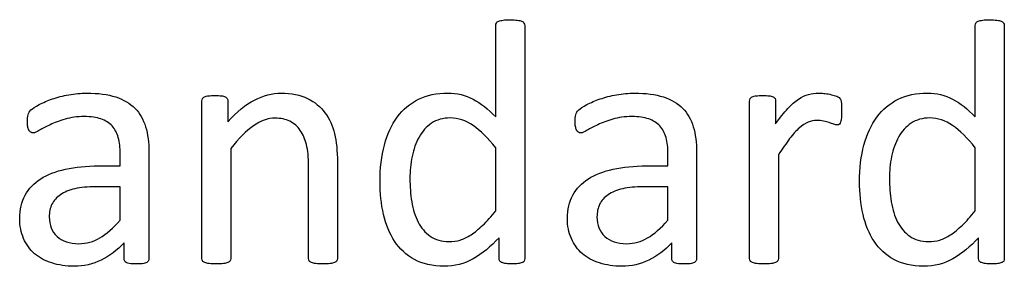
# Model space of a CAD drawing. Header units: inches. Extents: x 0 to 29700, y -16 to 21000.
# Tile 142 of 256: x 4371 to 4804, y 19072 to 19181. Entities that reach past the tile are written whole.
import ezdxf

# ---------------------------------------------------------------- set-up
doc = ezdxf.new("R2010")
doc.units = ezdxf.units.IN
doc.layers.add('1', color=7, linetype='Continuous', true_color=0xffffff)

msp = doc.modelspace()

# ---------------------------------------------------------------- linework, layer by layer
at = {"layer": '1', "color": 2, "linetype": 'Continuous', "lineweight": 25}
for points, knots in [([(4580.153, 19138.121), (4580.153, 19151.528), (4580.153, 19164.934), (4580.153, 19178.716), (4580.239, 19179.062), (4580.441, 19179.379)], [0, 0, 0, 0, 0.9727844, 0.9727844, 1, 1, 1, 1]), ([(4581.48, 19180.158), (4581.97, 19180.331), (4582.635, 19180.5), (4584.221, 19180.735), (4585.231, 19180.822), (4587.741, 19180.822), (4588.808, 19180.732), (4590.453, 19180.505), (4591.087, 19180.331), (4592.011, 19179.985), (4592.357, 19179.726), (4592.588, 19179.379)], [0, 0, 0, 0, 0.2001391, 0.2001391, 0.393276, 0.393276, 0.5909044, 0.5909044, 0.7954522, 0.7954522, 1, 1, 1, 1]), ([(4592.588, 19179.379), (4592.819, 19179.062), (4592.934, 19178.716), (4592.934, 19144.19), (4592.934, 19110.039), (4592.934, 19075.456), (4592.847, 19075.109), (4592.674, 19074.792)], [0, 0, 0, 0, 0.010729, 0.010729, 0.9876204, 0.9876204, 1, 1, 1, 1]), ([(4791.174, 19138.121), (4791.174, 19151.528), (4791.174, 19164.934), (4791.174, 19178.716), (4791.261, 19179.062), (4791.463, 19179.379)], [0, 0, 0, 0, 0.9727844, 0.9727844, 1, 1, 1, 1]), ([(4792.501, 19180.158), (4792.992, 19180.331), (4793.656, 19180.5), (4795.242, 19180.735), (4796.252, 19180.822), (4798.762, 19180.822), (4799.829, 19180.732), (4801.474, 19180.505), (4802.109, 19180.331), (4803.032, 19179.985), (4803.378, 19179.726), (4803.609, 19179.379)], [0, 0, 0, 0, 0.2001391, 0.2001391, 0.393276, 0.393276, 0.5909044, 0.5909044, 0.7954522, 0.7954522, 1, 1, 1, 1]), ([(4803.609, 19179.379), (4803.84, 19179.062), (4803.955, 19178.716), (4803.955, 19144.19), (4803.955, 19110.039), (4803.955, 19075.456), (4803.869, 19075.109), (4803.696, 19074.792)], [0, 0, 0, 0, 0.010729, 0.010729, 0.9876204, 0.9876204, 1, 1, 1, 1]), ([(4375.623, 19141.18), (4376.315, 19141.872), (4377.521, 19142.663), (4380.903, 19144.44), (4382.865, 19145.248), (4387.25, 19146.748), (4389.675, 19147.349), (4394.896, 19148.335), (4397.55, 19148.566), (4405.196, 19148.566), (4409.408, 19148.018), (4416.39, 19145.767), (4419.218, 19144.094), (4421.382, 19141.93)], [0, 0, 0, 0, 0.1281972, 0.1281972, 0.2581168, 0.2581168, 0.3880364, 0.3880364, 0.5165767, 0.5165767, 0.7582883, 0.7582883, 1, 1, 1, 1]), ([(4451.07, 19146.142), (4451.214, 19146.431), (4451.532, 19146.69), (4452.455, 19147.152), (4453.032, 19147.296), (4454.475, 19147.469), (4455.427, 19147.498), (4457.735, 19147.498), (4458.687, 19147.466), (4460.158, 19147.296), (4460.736, 19147.152), (4461.139, 19146.921)], [0, 0, 0, 0, 0.2024309, 0.2024309, 0.4048617, 0.4048617, 0.6072926, 0.6072926, 0.7998488, 0.7998488, 1, 1, 1, 1]), ([(4462.293, 19135.958), (4466.188, 19140.314), (4470.077, 19143.528), (4477.845, 19147.556), (4481.74, 19148.566), (4490.309, 19148.566), (4494.203, 19147.787), (4500.493, 19144.671), (4503.056, 19142.561), (4506.956, 19137.342), (4508.368, 19134.291), (4510.043, 19127.244), (4510.476, 19123.032), (4510.476, 19104.048), (4510.476, 19089.968), (4510.476, 19075.456), (4510.36, 19075.109), (4510.158, 19074.85)], [0, 0, 0, 0, 0.0976134, 0.0976134, 0.1957995, 0.1957995, 0.3104695, 0.3104695, 0.4251394, 0.4251394, 0.5412396, 0.5412396, 0.6571226, 0.6571226, 0.989775, 0.989775, 1, 1, 1, 1]), ([(4581.624, 19085.034), (4577.989, 19081.082), (4574.197, 19078.016), (4566.362, 19073.58), (4562.063, 19072.484), (4552.311, 19072.484), (4547.989, 19073.475), (4540.799, 19077.417), (4537.892, 19080.105), (4533.413, 19086.823), (4531.776, 19090.742), (4529.749, 19099.835), (4529.229, 19104.625), (4529.229, 19115.588), (4529.891, 19120.976), (4532.432, 19130.562), (4534.336, 19134.659), (4539.356, 19141.411), (4542.472, 19144.036), (4549.916, 19147.671), (4554.215, 19148.566), (4563.13, 19148.566), (4566.818, 19147.69), (4573.546, 19144.151), (4576.864, 19141.555), (4580.153, 19138.121)], [0, 0, 0, 0, 0.0736781, 0.0736781, 0.147588, 0.147588, 0.2278852, 0.2278852, 0.3074186, 0.3074186, 0.387744, 0.387744, 0.4674768, 0.4674768, 0.5618732, 0.5618732, 0.6561274, 0.6561274, 0.7503816, 0.7503816, 0.8446359, 0.8446359, 0.9227163, 0.9227163, 1, 1, 1, 1]), ([(4616.65, 19141.18), (4617.343, 19141.872), (4618.548, 19142.663), (4621.93, 19144.44), (4623.892, 19145.248), (4628.277, 19146.748), (4630.702, 19147.349), (4635.923, 19148.335), (4638.577, 19148.566), (4646.223, 19148.566), (4650.435, 19148.018), (4657.418, 19145.767), (4660.245, 19144.094), (4662.409, 19141.93)], [0, 0, 0, 0, 0.1281972, 0.1281972, 0.2581168, 0.2581168, 0.3880364, 0.3880364, 0.5165767, 0.5165767, 0.7582883, 0.7582883, 1, 1, 1, 1]), ([(4692.097, 19146.142), (4692.242, 19146.431), (4692.559, 19146.69), (4693.482, 19147.152), (4694.059, 19147.296), (4695.502, 19147.469), (4696.454, 19147.498), (4698.762, 19147.498), (4699.714, 19147.466), (4701.186, 19147.296), (4701.763, 19147.152), (4702.167, 19146.921)], [0, 0, 0, 0, 0.2024309, 0.2024309, 0.4048617, 0.4048617, 0.6072926, 0.6072926, 0.7998488, 0.7998488, 1, 1, 1, 1]), ([(4717.833, 19147.989), (4719.304, 19148.393), (4720.776, 19148.566), (4722.911, 19148.566), (4723.69, 19148.537), (4724.527, 19148.45)], [0, 0, 0, 0, 0.6891892, 0.6891892, 1, 1, 1, 1]), ([(4724.527, 19148.45), (4725.363, 19148.393), (4726.258, 19148.248), (4728.104, 19147.844), (4728.941, 19147.614), (4729.691, 19147.354)], [0, 0, 0, 0, 0.5, 0.5, 1, 1, 1, 1]), ([(4792.645, 19085.034), (4789.01, 19081.082), (4785.218, 19078.016), (4777.383, 19073.58), (4773.084, 19072.484), (4763.332, 19072.484), (4759.01, 19073.475), (4751.82, 19077.417), (4748.913, 19080.105), (4744.434, 19086.823), (4742.797, 19090.742), (4740.77, 19099.835), (4740.251, 19104.625), (4740.251, 19115.588), (4740.912, 19120.976), (4743.453, 19130.562), (4745.358, 19134.659), (4750.378, 19141.411), (4753.494, 19144.036), (4760.937, 19147.671), (4765.236, 19148.566), (4774.152, 19148.566), (4777.839, 19147.69), (4784.567, 19144.151), (4787.885, 19141.555), (4791.174, 19138.121)], [0, 0, 0, 0, 0.0736781, 0.0736781, 0.147588, 0.147588, 0.2278852, 0.2278852, 0.3074186, 0.3074186, 0.387744, 0.387744, 0.4674768, 0.4674768, 0.5618732, 0.5618732, 0.6561274, 0.6561274, 0.7503816, 0.7503816, 0.8446359, 0.8446359, 0.9227163, 0.9227163, 1, 1, 1, 1]), ([(4451.099, 19074.85), (4450.926, 19075.109), (4450.839, 19075.456), (4450.839, 19098.96), (4450.839, 19122.032), (4450.839, 19145.536), (4450.926, 19145.883), (4451.07, 19146.142)], [0, 0, 0, 0, 0.0180796, 0.0180796, 0.9819204, 0.9819204, 1, 1, 1, 1]), ([(4462.034, 19146.142), (4462.207, 19145.883), (4462.293, 19145.536), (4462.293, 19142.055), (4462.293, 19139.006), (4462.293, 19135.958)], [0, 0, 0, 0, 0.1243094, 0.1243094, 1, 1, 1, 1]), ([(4692.126, 19074.85), (4691.953, 19075.109), (4691.866, 19075.456), (4691.866, 19098.96), (4691.866, 19122.032), (4691.866, 19145.536), (4691.953, 19145.883), (4692.097, 19146.142)], [0, 0, 0, 0, 0.0180796, 0.0180796, 0.9819204, 0.9819204, 1, 1, 1, 1]), ([(4703.061, 19146.142), (4703.234, 19145.883), (4703.321, 19145.536), (4703.321, 19141.747), (4703.321, 19138.391), (4703.321, 19135.034)], [0, 0, 0, 0, 0.1142132, 0.1142132, 1, 1, 1, 1]), ([(4703.321, 19135.034), (4705.225, 19137.804), (4707.014, 19140.054), (4710.332, 19143.546), (4711.918, 19144.93), (4713.419, 19145.911)], [0, 0, 0, 0, 0.5042346, 0.5042346, 1, 1, 1, 1]), ([(4731.884, 19145.854), (4731.97, 19145.623), (4732.057, 19145.306), (4732.23, 19144.613), (4732.259, 19144.065), (4732.317, 19142.68), (4732.345, 19141.757), (4732.345, 19139.449), (4732.317, 19138.497), (4732.259, 19137.718)], [0, 0, 0, 0, 0.2530864, 0.2530864, 0.5061728, 0.5061728, 0.7592593, 0.7592593, 1, 1, 1, 1]), ([(4375.508, 19131.428), (4375.219, 19131.63), (4374.931, 19131.947), (4374.469, 19132.755), (4374.32, 19133.273), (4374.094, 19134.573), (4374.065, 19135.265), (4374.065, 19137.314), (4374.152, 19138.323), (4374.498, 19139.824), (4374.931, 19140.516), (4375.623, 19141.18)], [0, 0, 0, 0, 0.1551158, 0.1551158, 0.3102316, 0.3102316, 0.4721772, 0.4721772, 0.7360886, 0.7360886, 1, 1, 1, 1]), ([(4421.382, 19141.93), (4423.517, 19139.737), (4425.075, 19137.025), (4427.037, 19130.562), (4427.527, 19126.812), (4427.527, 19106.942), (4427.527, 19091.372), (4427.527, 19075.196), (4427.325, 19074.734), (4426.921, 19074.417)], [0, 0, 0, 0, 0.1735248, 0.1735248, 0.3470497, 0.3470497, 0.9755435, 0.9755435, 1, 1, 1, 1]), ([(4616.535, 19131.428), (4616.246, 19131.63), (4615.958, 19131.947), (4615.496, 19132.755), (4615.347, 19133.273), (4615.121, 19134.573), (4615.092, 19135.265), (4615.092, 19137.314), (4615.179, 19138.323), (4615.525, 19139.824), (4615.958, 19140.516), (4616.65, 19141.18)], [0, 0, 0, 0, 0.1551158, 0.1551158, 0.3102316, 0.3102316, 0.4721772, 0.4721772, 0.7360886, 0.7360886, 1, 1, 1, 1]), ([(4662.409, 19141.93), (4664.544, 19139.737), (4666.102, 19137.025), (4668.064, 19130.562), (4668.554, 19126.812), (4668.554, 19106.942), (4668.554, 19091.372), (4668.554, 19075.196), (4668.352, 19074.734), (4667.948, 19074.417)], [0, 0, 0, 0, 0.1735248, 0.1735248, 0.3470497, 0.3470497, 0.9755435, 0.9755435, 1, 1, 1, 1]), ([(4414.053, 19129.033), (4413.505, 19131.082), (4412.583, 19132.785), (4410.072, 19135.525), (4408.453, 19136.526), (4404.446, 19137.919), (4401.993, 19138.266), (4395.935, 19138.266), (4393.142, 19137.872), (4388.145, 19136.419), (4385.981, 19135.582), (4382.23, 19133.794), (4380.672, 19132.986), (4378.133, 19131.486), (4377.21, 19131.11), (4376.171, 19131.11), (4375.825, 19131.226), (4375.508, 19131.428)], [0, 0, 0, 0, 0.1247793, 0.1247793, 0.252326, 0.252326, 0.3782436, 0.3782436, 0.511568, 0.511568, 0.6430689, 0.6430689, 0.7745699, 0.7745699, 0.9060708, 0.9060708, 1, 1, 1, 1]), ([(4498.07, 19074.85), (4497.868, 19075.109), (4497.781, 19075.456), (4497.781, 19089.401), (4497.781, 19102.913), (4497.781, 19120.378), (4497.484, 19123.556), (4496.223, 19128.37), (4495.315, 19130.438), (4492.963, 19133.938), (4491.439, 19135.277), (4487.712, 19137.112), (4485.548, 19137.573), (4479.893, 19137.573), (4476.729, 19136.434), (4470.343, 19131.947), (4467.025, 19128.629), (4463.534, 19124.273)], [0, 0, 0, 0, 0.0106594, 0.0106594, 0.3434701, 0.3434701, 0.4408261, 0.4408261, 0.5395668, 0.5395668, 0.6394324, 0.6394324, 0.7405482, 0.7405482, 0.8698823, 0.8698823, 1, 1, 1, 1]), ([(4570.199, 19134.313), (4566.996, 19136.535), (4563.65, 19137.66), (4556.927, 19137.66), (4554.182, 19136.887), (4549.656, 19133.794), (4547.839, 19131.774), (4545.011, 19126.754), (4543.974, 19123.903), (4542.703, 19117.55), (4542.386, 19114.319), (4542.386, 19107.539), (4542.65, 19104.135), (4543.742, 19097.469), (4544.654, 19094.492), (4547.348, 19089.333), (4549.112, 19087.261), (4553.523, 19084.111), (4556.292, 19083.332), (4561.313, 19083.332), (4562.931, 19083.555), (4566.073, 19084.486), (4567.66, 19085.265), (4570.949, 19087.4), (4572.666, 19088.829), (4576.258, 19092.247), (4578.162, 19094.353), (4580.153, 19096.892)], [0, 0, 0, 0, 0.0919328, 0.0919328, 0.1770276, 0.1770276, 0.2633763, 0.2633763, 0.349725, 0.349725, 0.4359196, 0.4359196, 0.527407, 0.527407, 0.6196688, 0.6196688, 0.7131724, 0.7131724, 0.8080748, 0.8080748, 0.8567638, 0.8567638, 0.9046373, 0.9046373, 0.9525107, 0.9525107, 1, 1, 1, 1]), ([(4655.081, 19129.033), (4654.532, 19131.082), (4653.61, 19132.785), (4651.099, 19135.525), (4649.48, 19136.526), (4645.473, 19137.919), (4643.021, 19138.266), (4636.962, 19138.266), (4634.169, 19137.872), (4629.172, 19136.419), (4627.008, 19135.582), (4623.257, 19133.794), (4621.699, 19132.986), (4619.16, 19131.486), (4618.237, 19131.11), (4617.198, 19131.11), (4616.852, 19131.226), (4616.535, 19131.428)], [0, 0, 0, 0, 0.1247793, 0.1247793, 0.252326, 0.252326, 0.3782436, 0.3782436, 0.511568, 0.511568, 0.6430689, 0.6430689, 0.7745699, 0.7745699, 0.9060708, 0.9060708, 1, 1, 1, 1]), ([(4726.921, 19135.611), (4726.171, 19135.842), (4725.334, 19136.073), (4723.488, 19136.477), (4722.478, 19136.563), (4720.141, 19136.563), (4718.867, 19136.343), (4716.419, 19135.294), (4715.121, 19134.457), (4712.409, 19132.091), (4710.966, 19130.533), (4709.495, 19128.572)], [0, 0, 0, 0, 0.1811402, 0.1811402, 0.3622803, 0.3622803, 0.5776903, 0.5776903, 0.7888451, 0.7888451, 1, 1, 1, 1]), ([(4731.942, 19135.929), (4731.797, 19135.496), (4731.595, 19135.15), (4731.134, 19134.688), (4730.816, 19134.573), (4730.008, 19134.573), (4729.489, 19134.688), (4728.912, 19134.919)], [0, 0, 0, 0, 0.3333333, 0.3333333, 0.6666667, 0.6666667, 1, 1, 1, 1]), ([(4781.22, 19134.313), (4778.018, 19136.535), (4774.671, 19137.66), (4767.948, 19137.66), (4765.203, 19136.887), (4760.678, 19133.794), (4758.86, 19131.774), (4756.033, 19126.754), (4754.995, 19123.903), (4753.725, 19117.55), (4753.407, 19114.319), (4753.407, 19107.539), (4753.671, 19104.135), (4754.763, 19097.469), (4755.676, 19094.492), (4758.37, 19089.333), (4760.134, 19087.261), (4764.544, 19084.111), (4767.314, 19083.332), (4772.334, 19083.332), (4773.952, 19083.555), (4777.094, 19084.486), (4778.681, 19085.265), (4781.97, 19087.4), (4783.687, 19088.829), (4787.279, 19092.247), (4789.183, 19094.353), (4791.174, 19096.892)], [0, 0, 0, 0, 0.0919328, 0.0919328, 0.1770276, 0.1770276, 0.2633763, 0.2633763, 0.349725, 0.349725, 0.4359196, 0.4359196, 0.527407, 0.527407, 0.6196688, 0.6196688, 0.7131724, 0.7131724, 0.8080748, 0.8080748, 0.8567638, 0.8567638, 0.9046373, 0.9046373, 0.9525107, 0.9525107, 1, 1, 1, 1]), ([(4414.919, 19116.569), (4414.919, 19118.368), (4414.919, 19120.166), (4414.919, 19124.619), (4414.63, 19126.985), (4414.053, 19129.033)], [0, 0, 0, 0, 0.4038877, 0.4038877, 1, 1, 1, 1]), ([(4655.946, 19116.569), (4655.946, 19118.368), (4655.946, 19120.166), (4655.946, 19124.619), (4655.658, 19126.985), (4655.081, 19129.033)], [0, 0, 0, 0, 0.4038877, 0.4038877, 1, 1, 1, 1]), ([(4463.534, 19124.273), (4463.534, 19108.145), (4463.534, 19092.016), (4463.534, 19075.456), (4463.419, 19075.109), (4463.217, 19074.85)], [0, 0, 0, 0, 0.9738676, 0.9738676, 1, 1, 1, 1]), ([(4704.561, 19121.416), (4704.561, 19106.24), (4704.561, 19091.064), (4704.561, 19075.456), (4704.446, 19075.109), (4704.244, 19074.85)], [0, 0, 0, 0, 0.9722736, 0.9722736, 1, 1, 1, 1]), ([(4384.798, 19073.926), (4381.826, 19074.85), (4379.316, 19076.235), (4375.161, 19079.812), (4373.556, 19082.038), (4371.238, 19087.256), (4370.66, 19090.228), (4370.66, 19097.469), (4371.456, 19100.852), (4374.642, 19106.587), (4376.921, 19108.981), (4382.865, 19112.79), (4386.529, 19114.203), (4395.127, 19116.108), (4399.974, 19116.569), (4408.552, 19116.569), (4411.736, 19116.569), (4414.919, 19116.569)], [0, 0, 0, 0, 0.1211867, 0.1211867, 0.2423733, 0.2423733, 0.3624449, 0.3624449, 0.5021834, 0.5021834, 0.6408503, 0.6408503, 0.7795172, 0.7795172, 0.9181841, 0.9181841, 1, 1, 1, 1]), ([(4625.825, 19073.926), (4622.853, 19074.85), (4620.343, 19076.235), (4616.188, 19079.812), (4614.583, 19082.038), (4612.265, 19087.256), (4611.688, 19090.228), (4611.688, 19097.469), (4612.483, 19100.852), (4615.669, 19106.587), (4617.948, 19108.981), (4623.892, 19112.79), (4627.556, 19114.203), (4636.154, 19116.108), (4641.001, 19116.569), (4649.58, 19116.569), (4652.763, 19116.569), (4655.946, 19116.569)], [0, 0, 0, 0, 0.1211867, 0.1211867, 0.2423733, 0.2423733, 0.3624449, 0.3624449, 0.5021834, 0.5021834, 0.6408503, 0.6408503, 0.7795172, 0.7795172, 0.9181841, 0.9181841, 1, 1, 1, 1]), ([(4394.982, 19106.529), (4392.415, 19105.952), (4390.289, 19105.044), (4386.904, 19102.749), (4385.663, 19101.364), (4384.856, 19099.778)], [0, 0, 0, 0, 0.497088, 0.497088, 1, 1, 1, 1]), ([(4636.01, 19106.529), (4633.442, 19105.952), (4631.316, 19105.044), (4627.931, 19102.749), (4626.69, 19101.364), (4625.883, 19099.778)], [0, 0, 0, 0, 0.497088, 0.497088, 1, 1, 1, 1]), ([(4384.856, 19099.778), (4384.077, 19098.162), (4383.673, 19096.286), (4383.673, 19090.603), (4384.827, 19087.746), (4389.385, 19083.476), (4392.559, 19082.409), (4400.003, 19082.409), (4403.102, 19083.253), (4408.802, 19086.65), (4411.774, 19089.247), (4414.919, 19092.738)], [0, 0, 0, 0, 0.1401467, 0.1401467, 0.3782042, 0.3782042, 0.6162616, 0.6162616, 0.8077064, 0.8077064, 1, 1, 1, 1]), ([(4625.883, 19099.778), (4625.104, 19098.162), (4624.7, 19096.286), (4624.7, 19090.603), (4625.854, 19087.746), (4630.412, 19083.476), (4633.586, 19082.409), (4641.03, 19082.409), (4644.13, 19083.253), (4649.83, 19086.65), (4652.801, 19089.247), (4655.946, 19092.738)], [0, 0, 0, 0, 0.1401467, 0.1401467, 0.3782042, 0.3782042, 0.6162616, 0.6162616, 0.8077064, 0.8077064, 1, 1, 1, 1]), ([(4416.592, 19082.726), (4413.563, 19079.495), (4410.182, 19076.997), (4402.772, 19073.378), (4398.82, 19072.484), (4391.03, 19072.484), (4387.741, 19072.974), (4384.798, 19073.926)], [0, 0, 0, 0, 0.3457072, 0.3457072, 0.6946633, 0.6946633, 1, 1, 1, 1]), ([(4417.141, 19074.417), (4416.766, 19074.734), (4416.592, 19075.196), (4416.592, 19078.11), (4416.592, 19080.418), (4416.592, 19082.726)], [0, 0, 0, 0, 0.2079208, 0.2079208, 1, 1, 1, 1]), ([(4581.942, 19074.792), (4581.711, 19075.109), (4581.624, 19075.456), (4581.624, 19078.937), (4581.624, 19081.986), (4581.624, 19085.034)], [0, 0, 0, 0, 0.1243094, 0.1243094, 1, 1, 1, 1]), ([(4657.62, 19082.726), (4654.59, 19079.495), (4651.209, 19076.997), (4643.8, 19073.378), (4639.847, 19072.484), (4632.057, 19072.484), (4628.768, 19072.974), (4625.825, 19073.926)], [0, 0, 0, 0, 0.3457072, 0.3457072, 0.6946633, 0.6946633, 1, 1, 1, 1]), ([(4658.168, 19074.417), (4657.793, 19074.734), (4657.62, 19075.196), (4657.62, 19078.11), (4657.62, 19080.418), (4657.62, 19082.726)], [0, 0, 0, 0, 0.2079208, 0.2079208, 1, 1, 1, 1]), ([(4792.963, 19074.792), (4792.732, 19075.109), (4792.645, 19075.456), (4792.645, 19078.937), (4792.645, 19081.986), (4792.645, 19085.034)], [0, 0, 0, 0, 0.1243094, 0.1243094, 1, 1, 1, 1]), ([(4426.921, 19074.417), (4426.489, 19074.1), (4425.94, 19073.869), (4424.498, 19073.58), (4423.459, 19073.494), (4420.718, 19073.494), (4419.652, 19073.585), (4418.064, 19073.869), (4417.487, 19074.1), (4417.141, 19074.417)], [0, 0, 0, 0, 0.2504121, 0.2504121, 0.5008242, 0.5008242, 0.7460194, 0.7460194, 1, 1, 1, 1]), ([(4454.071, 19073.638), (4453.263, 19073.753), (4452.599, 19073.898), (4451.618, 19074.301), (4451.301, 19074.561), (4451.099, 19074.85)], [0, 0, 0, 0, 0.5, 0.5, 1, 1, 1, 1]), ([(4463.217, 19074.85), (4463.015, 19074.561), (4462.697, 19074.301), (4461.774, 19073.898), (4461.111, 19073.753), (4460.303, 19073.638)], [0, 0, 0, 0, 0.5, 0.5, 1, 1, 1, 1]), ([(4501.012, 19073.638), (4500.176, 19073.753), (4499.541, 19073.898), (4498.618, 19074.301), (4498.272, 19074.561), (4498.07, 19074.85)], [0, 0, 0, 0, 0.5, 0.5, 1, 1, 1, 1]), ([(4510.158, 19074.85), (4509.957, 19074.561), (4509.61, 19074.301), (4508.687, 19073.898), (4508.052, 19073.753), (4507.244, 19073.638)], [0, 0, 0, 0, 0.5, 0.5, 1, 1, 1, 1]), ([(4584.711, 19073.638), (4583.99, 19073.753), (4583.384, 19073.898), (4582.461, 19074.244), (4582.143, 19074.503), (4581.942, 19074.792)], [0, 0, 0, 0, 0.5, 0.5, 1, 1, 1, 1]), ([(4667.948, 19074.417), (4667.516, 19074.1), (4666.967, 19073.869), (4665.525, 19073.58), (4664.486, 19073.494), (4661.745, 19073.494), (4660.679, 19073.585), (4659.091, 19073.869), (4658.514, 19074.1), (4658.168, 19074.417)], [0, 0, 0, 0, 0.2504121, 0.2504121, 0.5008242, 0.5008242, 0.7460194, 0.7460194, 1, 1, 1, 1]), ([(4695.098, 19073.638), (4694.29, 19073.753), (4693.626, 19073.898), (4692.645, 19074.301), (4692.328, 19074.561), (4692.126, 19074.85)], [0, 0, 0, 0, 0.5, 0.5, 1, 1, 1, 1]), ([(4704.244, 19074.85), (4704.042, 19074.561), (4703.725, 19074.301), (4702.801, 19073.898), (4702.138, 19073.753), (4701.33, 19073.638)], [0, 0, 0, 0, 0.5, 0.5, 1, 1, 1, 1]), ([(4795.733, 19073.638), (4795.011, 19073.753), (4794.405, 19073.898), (4793.482, 19074.244), (4793.165, 19074.503), (4792.963, 19074.792)], [0, 0, 0, 0, 0.5, 0.5, 1, 1, 1, 1]), ([(4460.303, 19073.638), (4459.495, 19073.551), (4458.427, 19073.494), (4455.917, 19073.494), (4454.879, 19073.551), (4454.071, 19073.638)], [0, 0, 0, 0, 0.5057471, 0.5057471, 1, 1, 1, 1]), ([(4507.244, 19073.638), (4506.408, 19073.551), (4505.398, 19073.494), (4502.859, 19073.494), (4501.82, 19073.551), (4501.012, 19073.638)], [0, 0, 0, 0, 0.4886364, 0.4886364, 1, 1, 1, 1]), ([(4590.02, 19073.638), (4589.299, 19073.551), (4588.404, 19073.494), (4586.327, 19073.494), (4585.404, 19073.551), (4584.711, 19073.638)], [0, 0, 0, 0, 0.4861111, 0.4861111, 1, 1, 1, 1]), ([(4701.33, 19073.638), (4700.522, 19073.551), (4699.454, 19073.494), (4696.944, 19073.494), (4695.906, 19073.551), (4695.098, 19073.638)], [0, 0, 0, 0, 0.5057471, 0.5057471, 1, 1, 1, 1]), ([(4801.041, 19073.638), (4800.32, 19073.551), (4799.426, 19073.494), (4797.348, 19073.494), (4796.425, 19073.551), (4795.733, 19073.638)], [0, 0, 0, 0, 0.4861111, 0.4861111, 1, 1, 1, 1])]:
    msp.add_open_spline(points, degree=3, knots=knots, dxfattribs=at)
for points in [[(4580.441, 19179.379), (4580.614, 19179.726), (4580.961, 19179.985), (4581.48, 19180.158)], [(4791.463, 19179.379), (4791.636, 19179.726), (4791.982, 19179.985), (4792.501, 19180.158)], [(4713.419, 19145.911), (4714.89, 19146.921), (4716.362, 19147.614), (4717.833, 19147.989)], [(4729.691, 19147.354), (4730.412, 19147.094), (4730.961, 19146.835), (4731.249, 19146.575)], [(4461.139, 19146.921), (4461.572, 19146.69), (4461.861, 19146.431), (4462.034, 19146.142)], [(4702.167, 19146.921), (4702.599, 19146.69), (4702.888, 19146.431), (4703.061, 19146.142)], [(4731.249, 19146.575), (4731.566, 19146.315), (4731.768, 19146.085), (4731.884, 19145.854)], [(4580.153, 19124.59), (4576.719, 19128.831), (4573.401, 19132.063), (4570.199, 19134.313)], [(4728.912, 19134.919), (4728.306, 19135.15), (4727.643, 19135.381), (4726.921, 19135.611)], [(4732.259, 19137.718), (4732.201, 19136.967), (4732.115, 19136.361), (4731.942, 19135.929)], [(4791.174, 19124.59), (4787.741, 19128.831), (4784.423, 19132.063), (4781.22, 19134.313)], [(4709.495, 19128.572), (4707.995, 19126.638), (4706.35, 19124.244), (4704.561, 19121.416)], [(4580.153, 19096.892), (4580.153, 19106.125), (4580.153, 19115.357), (4580.153, 19124.59)], [(4791.174, 19096.892), (4791.174, 19106.125), (4791.174, 19115.357), (4791.174, 19124.59)], [(4404.071, 19107.423), (4400.58, 19107.423), (4397.55, 19107.135), (4394.982, 19106.529)], [(4414.919, 19107.423), (4411.303, 19107.423), (4407.687, 19107.423), (4404.071, 19107.423)], [(4414.919, 19092.738), (4414.919, 19097.633), (4414.919, 19102.528), (4414.919, 19107.423)], [(4645.098, 19107.423), (4641.607, 19107.423), (4638.577, 19107.135), (4636.01, 19106.529)], [(4655.946, 19107.423), (4652.33, 19107.423), (4648.714, 19107.423), (4645.098, 19107.423)], [(4655.946, 19092.738), (4655.946, 19097.633), (4655.946, 19102.528), (4655.946, 19107.423)], [(4591.751, 19074.071), (4591.289, 19073.898), (4590.712, 19073.753), (4590.02, 19073.638)], [(4592.674, 19074.792), (4592.472, 19074.503), (4592.184, 19074.244), (4591.751, 19074.071)], [(4802.772, 19074.071), (4802.311, 19073.898), (4801.734, 19073.753), (4801.041, 19073.638)], [(4803.696, 19074.792), (4803.494, 19074.503), (4803.205, 19074.244), (4802.772, 19074.071)]]:
    msp.add_open_spline(points, degree=3, dxfattribs=at)

doc.saveas('drawing.dxf')
